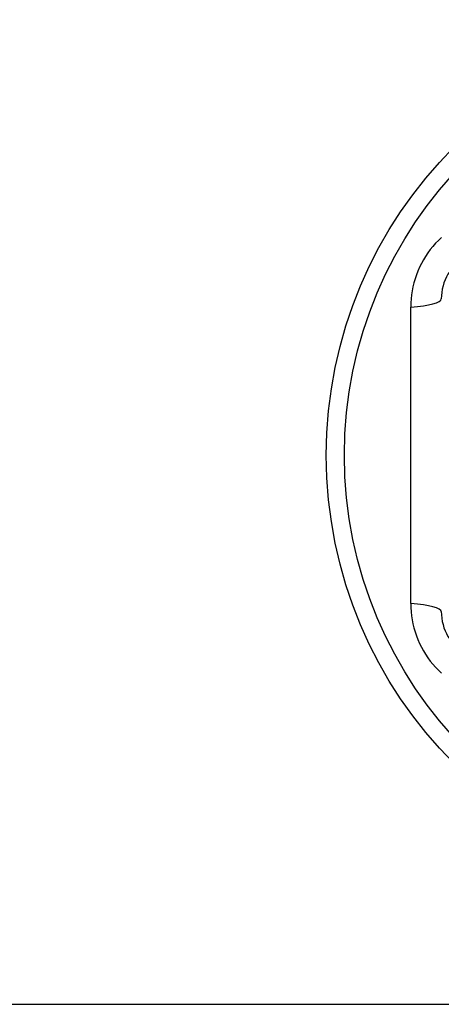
# Model space of a CAD drawing. Header units: inches. Extents: x 56.1 to 140.1, y 37.7 to 64.
# Tile 94 of 102: x 133.599 to 133.934, y 59.933 to 60.713. Entities that reach past the tile are written whole.
import ezdxf

# ---------------------------------------------------------------- set-up
doc = ezdxf.new("R2010")
doc.units = ezdxf.units.IN
doc.header["$MEASUREMENT"] = 0
doc.layers.add('Visible Edges(ANSI)', color=7, linetype='Continuous', lineweight=25)
doc.layers.add('Visible Tangent Edges(ANSI)', color=7, linetype='Continuous', lineweight=25)

msp = doc.modelspace()

# ---------------------------------------------------------------- linework, layer by layer
at = {"layer": 'Visible Edges(ANSI)'}
msp.add_line((98.92894, 59.93283), (138.5628, 59.93283), dxfattribs=at)
msp.add_circle((134.1878, 60.36785), 0.34516, dxfattribs=at)
for centre, start, end in [((133.97323, 60.49173), 120, 180), ((133.97323, 60.24397), 180, 240)]:
    msp.add_arc(centre, 0.03937, start, end, dxfattribs=at)
at = {"layer": 'Visible Tangent Edges(ANSI)'}
msp.add_line((133.90963, 60.25037), (133.90963, 60.48534), dxfattribs=at)
at = {"layer": 'Visible Tangent Edges(ANSI)', "flags": 128}
for points in [[(133.9339, 60.54044), (133.93154, 60.53818), (133.92927, 60.53582), (133.92712, 60.53336), (133.92507, 60.53082), (133.92314, 60.52818), (133.92132, 60.52545), (133.91962, 60.52265), (133.91805, 60.51977), (133.9166, 60.51684), (133.91528, 60.51384), (133.9141, 60.5108), (133.91306, 60.50771), (133.91216, 60.50457), (133.91139, 60.5014), (133.91076, 60.49821), (133.91026, 60.495), (133.90991, 60.49178), (133.9097, 60.48855), (133.90963, 60.48534)], [(133.90963, 60.25037), (133.9097, 60.24715), (133.90991, 60.24392), (133.91026, 60.24069), (133.91075, 60.23747), (133.91139, 60.23426), (133.91216, 60.23108), (133.91308, 60.22795), (133.91412, 60.22485), (133.91531, 60.22181), (133.91663, 60.21881), (133.91808, 60.21588), (133.91966, 60.213), (133.92136, 60.2102), (133.92318, 60.20748), (133.92511, 60.20484), (133.92716, 60.2023), (133.92931, 60.19985), (133.93158, 60.1975), (133.93394, 60.19525)]]:
    msp.add_lwpolyline(points, dxfattribs=at)
at = {"layer": 'Visible Tangent Edges(ANSI)'}
msp.add_circle((134.1878, 60.36785), 0.33084, dxfattribs=at)
for centre, start_param, end_param in [((133.89449, 60.49173), 5.107073, 6.283185), ((133.89449, 60.24397), 0, 1.176113)]:
    msp.add_ellipse(centre, major_axis=(0.03937, 0), ratio=0.175929, start_param=start_param, end_param=end_param, dxfattribs=at)

doc.saveas('drawing.dxf')
